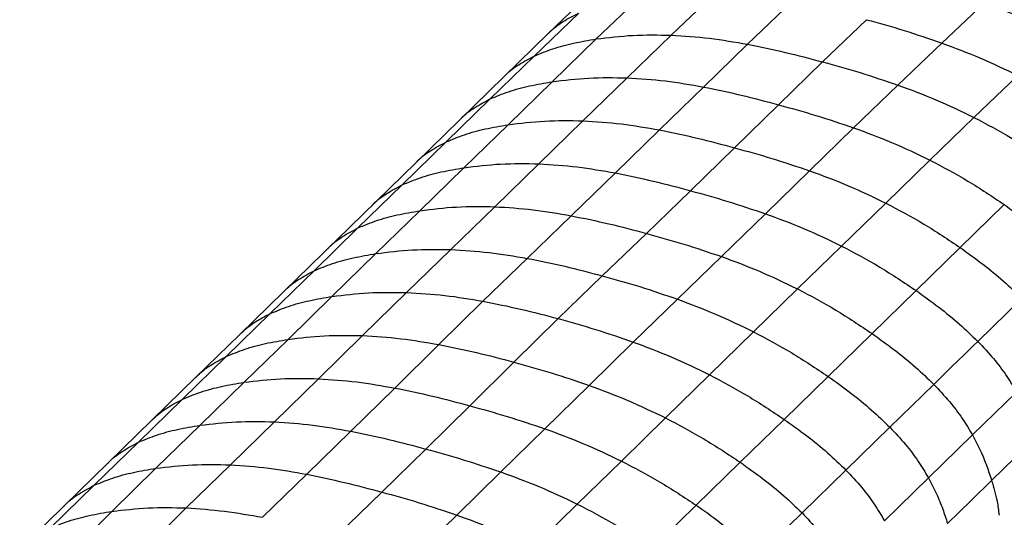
# Paper-space layout '_Trimetric' of a CAD drawing. Header units: millimetres. Extents: x -826 to 1033, y -202 to 1013.
# Tile 6 of 19: x -745 to -486, y 689 to 820. Entities that reach past the tile are written whole.
import ezdxf

# ---------------------------------------------------------------- set-up
doc = ezdxf.new("R2010")
doc.units = ezdxf.units.MM

psp = doc.layouts.new('_Trimetric')

# ---------------------------------------------------------------- linework, layer by layer
at = {"color": 7, "linetype": 'Continuous', "lineweight": 25}
for p, q in [((-593.87, 828.08), (-606.05, 816.33)), ((-581.82, 826.01), (-593.45, 814.89)), ((-562.21, 826.89), (-573.78, 815.89)), ((-542.2, 824.55), (-553.71, 813.51)), ((-491.49, 824.34), (-502.74, 813.83)), ((-598.06, 821.71), (-609.72, 810.42)), ((-522.47, 819.96), (-534.01, 808.86)), ((-606.05, 816.33), (-617.71, 804.98)), ((-593.45, 814.89), (-605.04, 803.67)), ((-573.78, 815.89), (-585.36, 804.69)), ((-553.71, 813.51), (-565.29, 802.28)), ((-502.74, 813.83), (-514.3, 802.8)), ((-609.72, 810.42), (-621.3, 799.15)), ((-534.01, 808.86), (-545.59, 797.61)), ((-617.71, 804.99), (-629.27, 793.7)), ((-585.36, 804.69), (-596.94, 793.41)), ((-482.73, 805.29), (-494.29, 794.29)), ((-605.04, 803.67), (-616.61, 792.38)), ((-565.29, 802.28), (-576.86, 791)), ((-514.3, 802.8), (-525.89, 791.57)), ((-621.3, 799.15), (-632.87, 787.85)), ((-545.59, 797.61), (-557.16, 786.33)), ((-629.27, 793.7), (-640.84, 782.41)), ((-494.29, 794.29), (-505.87, 783.09)), ((-616.61, 792.38), (-628.18, 781.09)), ((-596.94, 793.41), (-608.51, 782.12)), ((-525.89, 791.57), (-537.47, 780.29)), ((-576.86, 791), (-588.43, 779.71)), ((-632.87, 787.85), (-644.44, 776.56)), ((-557.16, 786.32), (-568.73, 775.04)), ((-640.84, 782.41), (-675.51, 748.57)), ((-628.18, 781.09), (-639.75, 769.8)), ((-608.51, 782.12), (-620.08, 770.85)), ((-505.87, 783.09), (-517.45, 771.81)), ((-588.43, 779.71), (-600.01, 768.47)), ((-537.47, 780.29), (-549.03, 769)), ((-644.44, 776.56), (-656, 765.28)), ((-568.73, 775.04), (-580.29, 763.83)), ((-620.08, 770.85), (-631.66, 759.59)), ((-517.45, 771.81), (-529.02, 760.52)), ((-497.89, 760.11), (-486.32, 771.4)), ((-639.75, 769.8), (-651.3, 758.54)), ((-600.01, 768.47), (-611.6, 757.29)), ((-549.03, 769), (-560.59, 757.76)), ((-656, 765.28), (-667.53, 754.02)), ((-580.29, 763.83), (-591.87, 752.68)), ((-529.02, 760.52), (-540.58, 749.24)), ((-509.46, 748.82), (-497.89, 760.11)), ((-651.3, 758.54), (-662.84, 747.28)), ((-631.66, 759.59), (-643.24, 748.32)), ((-560.59, 757.76), (-572.15, 746.57)), ((-611.6, 757.29), (-623.2, 746.04)), ((-667.53, 754.02), (-679.05, 742.78)), ((-591.87, 752.68), (-603.47, 741.45)), ((-675.51, 748.57), (-687.04, 737.31)), ((-674.37, 736.01), (-662.84, 747.28)), ((-654.81, 737), (-643.24, 748.32)), ((-540.58, 749.24), (-552.13, 737.98)), ((-521.02, 737.54), (-509.46, 748.82)), ((-634.79, 734.65), (-623.2, 746.04)), ((-572.15, 746.57), (-583.74, 735.31)), ((-493.28, 735.48), (-481.71, 746.77)), ((-690.57, 731.53), (-679.05, 742.78)), ((-615.07, 730.04), (-603.47, 741.45)), ((-687.04, 737.31), (-698.57, 726.06)), ((-666.36, 725.67), (-654.81, 737)), ((-552.13, 737.98), (-563.7, 726.7)), ((-532.56, 726.27), (-521.02, 737.54)), ((-685.92, 724.74), (-674.37, 736.01)), ((-646.35, 723.24), (-634.79, 734.65)), ((-595.34, 723.93), (-583.74, 735.31)), ((-702.11, 720.27), (-690.57, 731.53)), ((-626.65, 718.58), (-615.07, 730.04)), ((-575.28, 715.39), (-563.7, 726.7)), ((-698.57, 726.06), (-733.24, 692.22)), ((-697.48, 713.45), (-685.92, 724.74)), ((-677.92, 714.36), (-666.36, 725.67)), ((-606.93, 712.53), (-595.34, 723.93)), ((-544.1, 715.01), (-532.56, 726.27)), ((-516.37, 712.94), (-504.83, 724.2)), ((-657.91, 711.9), (-646.35, 723.24)), ((-494.69, 710.91), (-483.13, 722.19)), ((-713.66, 709), (-702.11, 720.27)), ((-638.21, 707.22), (-626.65, 718.58)), ((-689.49, 703.07), (-677.92, 714.36)), ((-586.86, 704.06), (-575.28, 715.39)), ((-544.1, 715.01), (-555.64, 703.74)), ((-709.05, 702.16), (-697.48, 713.45)), ((-669.47, 700.6), (-657.91, 711.9)), ((-618.51, 701.19), (-606.93, 712.53)), ((-527.89, 701.7), (-516.37, 712.94)), ((-506.24, 699.64), (-494.69, 710.91)), ((-725.23, 697.7), (-713.66, 709)), ((-489.66, 698.95), (-478.09, 710.25)), ((-649.78, 695.92), (-638.21, 707.22)), ((-598.43, 692.76), (-586.86, 704.06)), ((-555.64, 703.74), (-567.19, 692.47)), ((-720.62, 690.85), (-709.05, 702.16)), ((-701.07, 691.75), (-689.49, 703.07)), ((-681.05, 689.29), (-669.47, 700.6)), ((-630.08, 689.89), (-618.51, 701.19)), ((-527.89, 701.69), (-539.41, 690.45)), ((-517.77, 688.37), (-506.24, 699.64)), ((-736.8, 686.41), (-725.23, 697.7)), ((-661.35, 684.61), (-649.78, 695.92)), ((-733.24, 692.22), (-744.82, 680.92)), ((-732.19, 679.47), (-720.62, 690.85)), ((-712.65, 680.34), (-701.07, 691.75)), ((-610, 681.46), (-598.43, 692.76)), ((-567.19, 692.47), (-578.76, 681.18)), ((-539.41, 690.45), (-550.94, 679.19)), ((-641.65, 678.58), (-630.08, 689.89))]:
    psp.add_line(p, q, dxfattribs=at)
at = {"color": 7, "linetype": 'Continuous', "lineweight": 25, "flags": 128}
for points in [[(-504.83, 724.2), (-500.25, 728.68), (-496.76, 732.08), (-494.4, 734.38), (-493.28, 735.48)], [(-501.23, 687.66), (-498.15, 690.67), (-495.06, 693.69), (-489.66, 698.95)]]:
    psp.add_lwpolyline(points, dxfattribs=at)
at = {"color": 7, "linetype": 'Continuous', "lineweight": 25}
for points, knots in [([(-491.49, 824.34), (-488.15, 823.09), (-481.4, 820.58), (-474.73, 817.47), (-471.37, 815.91)], [0, 0, 0, 0, 0.495647, 1, 1, 1, 1]), ([(-606.01, 816.3), (-605.84, 816.49), (-604.72, 817.72), (-602.1, 819.62), (-599.44, 820.99), (-598.06, 821.71)], [0, 0, 0, 0, 0.0822468, 0.5218948, 1, 1, 1, 1]), ([(-522.47, 819.96), (-519.19, 819.05), (-512.61, 817.21), (-506.04, 814.96), (-502.74, 813.83)], [0, 0, 0, 0, 0.497777, 1, 1, 1, 1]), ([(-609.72, 810.42), (-608.12, 811.08), (-604.83, 812.45), (-599.35, 813.89), (-595.45, 814.55), (-593.45, 814.89)], [0, 0, 0, 0, 0.313523, 0.648073, 1, 1, 1, 1]), ([(-593.45, 814.89), (-590.26, 815.28), (-583.84, 816.06), (-577.15, 815.95), (-573.78, 815.89)], [0, 0, 0, 0, 0.495961, 1, 1, 1, 1]), ([(-573.78, 815.89), (-570.43, 815.68), (-563.79, 815.27), (-557.05, 814.09), (-553.71, 813.51)], [0, 0, 0, 0, 0.504904, 1, 1, 1, 1]), ([(-553.71, 813.51), (-550.42, 812.83), (-543.86, 811.49), (-537.28, 809.74), (-534.01, 808.86)], [0, 0, 0, 0, 0.502442, 1, 1, 1, 1]), ([(-502.74, 813.83), (-499.4, 812.58), (-492.67, 810.08), (-486.06, 806.9), (-482.73, 805.29)], [0, 0, 0, 0, 0.49538, 1, 1, 1, 1]), ([(-617.67, 804.95), (-617.5, 805.14), (-616.38, 806.38), (-613.77, 808.3), (-611.1, 809.69), (-609.72, 810.42)], [0, 0, 0, 0, 0.081085, 0.521197, 1, 1, 1, 1]), ([(-534.01, 808.86), (-530.73, 807.96), (-524.16, 806.14), (-517.59, 803.91), (-514.3, 802.8)], [0, 0, 0, 0, 0.497556, 1, 1, 1, 1]), ([(-605.04, 803.67), (-601.85, 804.06), (-595.43, 804.85), (-588.74, 804.75), (-585.36, 804.69)], [0, 0, 0, 0, 0.496019, 1, 1, 1, 1]), ([(-585.36, 804.69), (-582.01, 804.48), (-575.37, 804.06), (-568.63, 802.87), (-565.29, 802.28)], [0, 0, 0, 0, 0.505034, 1, 1, 1, 1]), ([(-621.3, 799.15), (-619.71, 799.81), (-616.42, 801.19), (-610.94, 802.65), (-607.04, 803.32), (-605.04, 803.67)], [0, 0, 0, 0, 0.3134896, 0.6480541, 1, 1, 1, 1]), ([(-565.29, 802.28), (-561.99, 801.6), (-555.43, 800.25), (-548.86, 798.49), (-545.59, 797.61)], [0, 0, 0, 0, 0.502546, 1, 1, 1, 1]), ([(-514.3, 802.8), (-510.96, 801.57), (-504.23, 799.08), (-497.62, 795.9), (-494.29, 794.29)], [0, 0, 0, 0, 0.495092, 1, 1, 1, 1]), ([(-629.24, 793.67), (-629.07, 793.86), (-627.95, 795.09), (-625.34, 797.01), (-622.68, 798.41), (-621.3, 799.15)], [0, 0, 0, 0, 0.079807, 0.520475, 1, 1, 1, 1]), ([(-545.59, 797.61), (-542.32, 796.71), (-535.74, 794.9), (-529.18, 792.69), (-525.89, 791.57)], [0, 0, 0, 0, 0.497449, 1, 1, 1, 1]), ([(-494.29, 794.29), (-490.93, 792.52), (-484.28, 789), (-477.91, 784.75), (-474.75, 782.63)], [0, 0, 0, 0, 0.504041, 1, 1, 1, 1]), ([(-632.87, 787.85), (-631.28, 788.52), (-627.99, 789.9), (-622.52, 791.36), (-618.62, 792.03), (-616.61, 792.38)], [0, 0, 0, 0, 0.313487, 0.648052, 1, 1, 1, 1]), ([(-616.61, 792.38), (-613.43, 792.77), (-607.01, 793.57), (-600.31, 793.46), (-596.94, 793.41)], [0, 0, 0, 0, 0.496029, 1, 1, 1, 1]), ([(-596.94, 793.41), (-593.58, 793.2), (-586.95, 792.78), (-580.2, 791.59), (-576.86, 791)], [0, 0, 0, 0, 0.5050496, 1, 1, 1, 1]), ([(-525.89, 791.57), (-522.56, 790.35), (-515.82, 787.88), (-509.21, 784.7), (-505.87, 783.09)], [0, 0, 0, 0, 0.494964, 1, 1, 1, 1]), ([(-576.86, 791), (-573.56, 790.31), (-567, 788.96), (-560.43, 787.2), (-557.16, 786.33)], [0, 0, 0, 0, 0.502561, 1, 1, 1, 1]), ([(-640.81, 782.38), (-640.64, 782.57), (-639.52, 783.8), (-636.91, 785.72), (-634.26, 787.12), (-632.87, 787.85)], [0, 0, 0, 0, 0.079827, 0.520476, 1, 1, 1, 1]), ([(-557.16, 786.33), (-553.89, 785.42), (-547.32, 783.61), (-540.76, 781.4), (-537.47, 780.29)], [0, 0, 0, 0, 0.497437, 1, 1, 1, 1]), ([(-644.44, 776.56), (-642.85, 777.23), (-639.56, 778.61), (-634.09, 780.07), (-630.18, 780.74), (-628.18, 781.09)], [0, 0, 0, 0, 0.313484, 0.648047, 1, 1, 1, 1]), ([(-628.18, 781.09), (-625, 781.48), (-618.58, 782.28), (-611.88, 782.17), (-608.51, 782.12)], [0, 0, 0, 0, 0.496025, 1, 1, 1, 1]), ([(-608.51, 782.12), (-605.15, 781.91), (-598.52, 781.49), (-591.77, 780.3), (-588.43, 779.71)], [0, 0, 0, 0, 0.505047, 1, 1, 1, 1]), ([(-505.87, 783.09), (-502.52, 781.32), (-495.86, 777.79), (-489.48, 773.52), (-486.32, 771.4)], [0, 0, 0, 0, 0.503985, 1, 1, 1, 1]), ([(-588.43, 779.71), (-585.13, 779.03), (-578.57, 777.68), (-572, 775.92), (-568.73, 775.04)], [0, 0, 0, 0, 0.5025554, 1, 1, 1, 1]), ([(-537.47, 780.29), (-534.13, 779.07), (-527.4, 776.6), (-520.79, 773.41), (-517.45, 771.81)], [0, 0, 0, 0, 0.494946, 1, 1, 1, 1]), ([(-652.38, 771.09), (-652.21, 771.27), (-651.09, 772.51), (-648.48, 774.43), (-645.83, 775.83), (-644.44, 776.56)], [0, 0, 0, 0, 0.079838, 0.52048, 1, 1, 1, 1]), ([(-568.73, 775.04), (-565.46, 774.14), (-558.88, 772.33), (-552.33, 770.11), (-549.03, 769)], [0, 0, 0, 0, 0.497445, 1, 1, 1, 1]), ([(-639.75, 769.8), (-636.56, 770.2), (-630.15, 770.99), (-623.45, 770.9), (-620.08, 770.85)], [0, 0, 0, 0, 0.496025, 1, 1, 1, 1]), ([(-620.08, 770.85), (-616.73, 770.64), (-610.09, 770.23), (-603.34, 769.06), (-600.01, 768.47)], [0, 0, 0, 0, 0.505009, 1, 1, 1, 1]), ([(-517.45, 771.81), (-514.09, 770.03), (-507.43, 766.51), (-501.05, 762.23), (-497.89, 760.11)], [0, 0, 0, 0, 0.503973, 1, 1, 1, 1]), ([(-486.32, 771.4), (-484.33, 769.97), (-480.46, 767.19), (-475.01, 762.76), (-471.73, 759.6), (-470.14, 758.06)], [0, 0, 0, 0, 0.351944, 0.686516, 1, 1, 1, 1]), ([(-656, 765.28), (-654.4, 765.95), (-651.11, 767.33), (-645.64, 768.79), (-641.75, 769.46), (-639.75, 769.8)], [0, 0, 0, 0, 0.313488, 0.648057, 1, 1, 1, 1]), ([(-600.01, 768.47), (-596.71, 767.8), (-590.14, 766.46), (-583.56, 764.7), (-580.29, 763.83)], [0, 0, 0, 0, 0.502511, 1, 1, 1, 1]), ([(-549.03, 769), (-545.7, 767.78), (-538.96, 765.31), (-532.35, 762.12), (-529.02, 760.52)], [0, 0, 0, 0, 0.4949508, 1, 1, 1, 1]), ([(-663.94, 759.8), (-663.76, 759.99), (-662.65, 761.23), (-660.04, 763.15), (-657.38, 764.55), (-656, 765.28)], [0, 0, 0, 0, 0.079835, 0.52048, 1, 1, 1, 1]), ([(-580.29, 763.83), (-577.02, 762.92), (-570.44, 761.1), (-563.89, 758.88), (-560.59, 757.76)], [0, 0, 0, 0, 0.4974863, 1, 1, 1, 1]), ([(-529.02, 760.52), (-525.66, 758.74), (-519, 755.21), (-512.62, 750.94), (-509.46, 748.82)], [0, 0, 0, 0, 0.503977, 1, 1, 1, 1]), ([(-497.89, 760.11), (-495.91, 758.69), (-492.03, 755.9), (-486.59, 751.47), (-483.3, 748.3), (-481.71, 746.77)], [0, 0, 0, 0, 0.35195, 0.68652, 1, 1, 1, 1]), ([(-667.53, 754.02), (-665.94, 754.69), (-662.65, 756.07), (-657.19, 757.52), (-653.29, 758.19), (-651.3, 758.54)], [0, 0, 0, 0, 0.3134897, 0.6480441, 1, 1, 1, 1]), ([(-651.3, 758.54), (-648.12, 758.93), (-641.71, 759.73), (-635.03, 759.64), (-631.66, 759.59)], [0, 0, 0, 0, 0.4960182, 1, 1, 1, 1]), ([(-631.66, 759.59), (-628.31, 759.4), (-621.68, 759.01), (-614.94, 757.86), (-611.6, 757.29)], [0, 0, 0, 0, 0.5049303, 1, 1, 1, 1]), ([(-560.59, 757.76), (-557.26, 756.53), (-550.52, 754.04), (-543.92, 750.85), (-540.58, 749.24)], [0, 0, 0, 0, 0.494983, 1, 1, 1, 1]), ([(-611.6, 757.29), (-608.3, 756.63), (-601.73, 755.31), (-595.14, 753.56), (-591.87, 752.68)], [0, 0, 0, 0, 0.502408, 1, 1, 1, 1]), ([(-675.48, 748.54), (-675.3, 748.73), (-674.18, 749.96), (-671.57, 751.89), (-668.91, 753.29), (-667.53, 754.02)], [0, 0, 0, 0, 0.079861, 0.52049, 1, 1, 1, 1]), ([(-591.87, 752.68), (-588.59, 751.77), (-582.01, 749.95), (-575.45, 747.7), (-572.15, 746.57)], [0, 0, 0, 0, 0.497587, 1, 1, 1, 1]), ([(-679.05, 742.78), (-677.46, 743.44), (-674.17, 744.82), (-668.72, 746.27), (-664.83, 746.94), (-662.84, 747.28)], [0, 0, 0, 0, 0.313494, 0.648047, 1, 1, 1, 1]), ([(-662.84, 747.28), (-659.67, 747.67), (-653.27, 748.45), (-646.6, 748.37), (-643.24, 748.32)], [0, 0, 0, 0, 0.4960167, 1, 1, 1, 1]), ([(-643.24, 748.32), (-639.9, 748.13), (-633.28, 747.74), (-626.54, 746.6), (-623.2, 746.04)], [0, 0, 0, 0, 0.50489, 1, 1, 1, 1]), ([(-540.58, 749.24), (-537.22, 747.46), (-530.56, 743.93), (-524.18, 739.66), (-521.02, 737.54)], [0, 0, 0, 0, 0.503974, 1, 1, 1, 1]), ([(-509.46, 748.82), (-507.47, 747.39), (-503.6, 744.61), (-498.15, 740.18), (-494.87, 737.01), (-493.28, 735.48)], [0, 0, 0, 0, 0.351945, 0.686517, 1, 1, 1, 1]), ([(-623.2, 746.04), (-619.9, 745.38), (-613.33, 744.07), (-606.75, 742.32), (-603.47, 741.45)], [0, 0, 0, 0, 0.50236, 1, 1, 1, 1]), ([(-572.15, 746.57), (-568.82, 745.32), (-562.08, 742.81), (-555.47, 739.6), (-552.13, 737.98)], [0, 0, 0, 0, 0.495065, 1, 1, 1, 1]), ([(-687.03, 737.3), (-686.34, 737.95), (-684.84, 739.35), (-682.17, 741.19), (-680.11, 742.24), (-679.05, 742.78)], [0, 0, 0, 0, 0.295792, 0.636408, 1, 1, 1, 1]), ([(-603.47, 741.45), (-600.19, 740.54), (-593.6, 738.71), (-587.04, 736.45), (-583.74, 735.31)], [0, 0, 0, 0, 0.4976385, 1, 1, 1, 1]), ([(-674.37, 736.01), (-671.21, 736.39), (-664.82, 737.17), (-658.16, 737.06), (-654.81, 737)], [0, 0, 0, 0, 0.4960182, 1, 1, 1, 1]), ([(-654.81, 737), (-651.47, 736.8), (-644.86, 736.39), (-638.12, 735.23), (-634.79, 734.65)], [0, 0, 0, 0, 0.50493, 1, 1, 1, 1]), ([(-552.13, 737.98), (-548.78, 736.2), (-542.11, 732.66), (-535.73, 728.39), (-532.56, 726.27)], [0, 0, 0, 0, 0.503981, 1, 1, 1, 1]), ([(-521.02, 737.54), (-519.03, 736.11), (-515.15, 733.32), (-509.71, 728.9), (-506.42, 725.73), (-504.83, 724.2)], [0, 0, 0, 0, 0.351939, 0.686514, 1, 1, 1, 1]), ([(-690.57, 731.53), (-688.98, 732.2), (-685.69, 733.57), (-680.25, 735.02), (-676.36, 735.67), (-674.37, 736.01)], [0, 0, 0, 0, 0.31349, 0.648044, 1, 1, 1, 1]), ([(-634.79, 734.65), (-631.49, 733.99), (-624.93, 732.66), (-618.35, 730.91), (-615.07, 730.04)], [0, 0, 0, 0, 0.502408, 1, 1, 1, 1]), ([(-583.74, 735.31), (-580.4, 734.06), (-573.66, 731.54), (-567.04, 728.33), (-563.7, 726.7)], [0, 0, 0, 0, 0.4951115, 1, 1, 1, 1]), ([(-493.28, 735.48), (-491.88, 734), (-489.21, 731.15), (-485.81, 726.68), (-484, 723.65), (-483.13, 722.19)], [0, 0, 0, 0, 0.360841, 0.692436, 1, 1, 1, 1]), ([(-698.54, 726.03), (-698.37, 726.22), (-697.24, 727.46), (-694.62, 729.39), (-691.96, 730.8), (-690.57, 731.53)], [0, 0, 0, 0, 0.0797844, 0.5204497, 1, 1, 1, 1]), ([(-615.07, 730.04), (-611.8, 729.13), (-605.21, 727.3), (-598.64, 725.06), (-595.34, 723.93)], [0, 0, 0, 0, 0.497587, 1, 1, 1, 1]), ([(-563.7, 726.7), (-560.34, 724.92), (-553.67, 721.38), (-547.27, 717.12), (-544.1, 715.01)], [0, 0, 0, 0, 0.503985, 1, 1, 1, 1]), ([(-702.11, 720.27), (-700.52, 720.94), (-697.23, 722.31), (-691.78, 723.75), (-687.91, 724.4), (-685.92, 724.74)], [0, 0, 0, 0, 0.313488, 0.648057, 1, 1, 1, 1]), ([(-685.92, 724.74), (-682.75, 725.11), (-676.38, 725.87), (-669.72, 725.74), (-666.36, 725.67)], [0, 0, 0, 0, 0.496025, 1, 1, 1, 1]), ([(-666.36, 725.67), (-663.02, 725.45), (-656.41, 725.02), (-649.68, 723.83), (-646.35, 723.24)], [0, 0, 0, 0, 0.505009, 1, 1, 1, 1]), ([(-595.34, 723.93), (-592, 722.69), (-585.26, 720.19), (-578.63, 717), (-575.28, 715.39)], [0, 0, 0, 0, 0.495065, 1, 1, 1, 1]), ([(-532.56, 726.27), (-530.57, 724.84), (-526.69, 722.06), (-521.24, 717.64), (-517.96, 714.47), (-516.37, 712.94)], [0, 0, 0, 0, 0.351951, 0.686512, 1, 1, 1, 1]), ([(-504.83, 724.2), (-503.44, 722.72), (-500.77, 719.87), (-497.37, 715.39), (-495.56, 712.37), (-494.69, 710.91)], [0, 0, 0, 0, 0.360847, 0.692441, 1, 1, 1, 1]), ([(-646.35, 723.24), (-643.05, 722.56), (-636.5, 721.21), (-629.92, 719.45), (-626.65, 718.58)], [0, 0, 0, 0, 0.502511, 1, 1, 1, 1]), ([(-710.08, 714.76), (-709.91, 714.95), (-708.78, 716.2), (-706.15, 718.13), (-703.49, 719.54), (-702.11, 720.27)], [0, 0, 0, 0, 0.079787, 0.520455, 1, 1, 1, 1]), ([(-626.65, 718.58), (-623.38, 717.67), (-616.8, 715.86), (-610.23, 713.64), (-606.93, 712.53)], [0, 0, 0, 0, 0.497486, 1, 1, 1, 1]), ([(-697.48, 713.45), (-694.32, 713.82), (-687.94, 714.58), (-681.28, 714.43), (-677.92, 714.36)], [0, 0, 0, 0, 0.496025, 1, 1, 1, 1]), ([(-677.92, 714.36), (-674.59, 714.14), (-667.98, 713.69), (-661.24, 712.49), (-657.91, 711.9)], [0, 0, 0, 0, 0.505047, 1, 1, 1, 1]), ([(-575.28, 715.39), (-571.91, 713.62), (-565.23, 710.1), (-558.82, 705.85), (-555.64, 703.74)], [0, 0, 0, 0, 0.503981, 1, 1, 1, 1]), ([(-544.1, 715.01), (-542.11, 713.58), (-538.22, 710.8), (-532.77, 706.39), (-529.48, 703.23), (-527.89, 701.7)], [0, 0, 0, 0, 0.351953, 0.686511, 1, 1, 1, 1]), ([(-713.66, 709), (-712.07, 709.66), (-708.78, 711.03), (-703.34, 712.47), (-699.47, 713.12), (-697.48, 713.45)], [0, 0, 0, 0, 0.3134838, 0.6480465, 1, 1, 1, 1]), ([(-657.91, 711.9), (-654.61, 711.21), (-648.06, 709.85), (-641.48, 708.09), (-638.21, 707.22)], [0, 0, 0, 0, 0.502555, 1, 1, 1, 1]), ([(-606.93, 712.53), (-603.59, 711.3), (-596.85, 708.83), (-590.21, 705.66), (-586.86, 704.06)], [0, 0, 0, 0, 0.494983, 1, 1, 1, 1]), ([(-516.37, 712.94), (-514.97, 711.46), (-512.3, 708.62), (-508.91, 704.13), (-507.1, 701.1), (-506.24, 699.64)], [0, 0, 0, 0, 0.360844, 0.692439, 1, 1, 1, 1]), ([(-494.69, 710.91), (-493.96, 709.52), (-492.54, 706.83), (-490.91, 702.82), (-490.07, 700.21), (-489.66, 698.95)], [0, 0, 0, 0, 0.355004, 0.687824, 1, 1, 1, 1]), ([(-721.64, 703.48), (-721.47, 703.67), (-720.33, 704.92), (-717.71, 706.86), (-715.05, 708.26), (-713.66, 709)], [0, 0, 0, 0, 0.079786, 0.520452, 1, 1, 1, 1]), ([(-638.21, 707.22), (-634.94, 706.32), (-628.37, 704.5), (-621.81, 702.3), (-618.51, 701.19)], [0, 0, 0, 0, 0.497445, 1, 1, 1, 1]), ([(-709.05, 702.16), (-705.88, 702.53), (-699.51, 703.28), (-692.85, 703.14), (-689.49, 703.07)], [0, 0, 0, 0, 0.496029, 1, 1, 1, 1]), ([(-586.86, 704.06), (-583.49, 702.3), (-576.79, 698.81), (-570.38, 694.57), (-567.19, 692.47)], [0, 0, 0, 0, 0.503974, 1, 1, 1, 1]), ([(-555.64, 703.74), (-553.65, 702.32), (-549.75, 699.55), (-544.29, 695.14), (-541, 691.98), (-539.41, 690.45)], [0, 0, 0, 0, 0.351951, 0.686512, 1, 1, 1, 1]), ([(-725.23, 697.7), (-723.64, 698.37), (-720.35, 699.74), (-714.91, 701.18), (-711.03, 701.83), (-709.05, 702.16)], [0, 0, 0, 0, 0.313487, 0.648052, 1, 1, 1, 1]), ([(-689.49, 703.07), (-686.15, 702.84), (-679.54, 702.4), (-672.81, 701.19), (-669.47, 700.6)], [0, 0, 0, 0, 0.50505, 1, 1, 1, 1]), ([(-669.47, 700.6), (-666.18, 699.91), (-659.62, 698.55), (-653.05, 696.79), (-649.78, 695.92)], [0, 0, 0, 0, 0.502561, 1, 1, 1, 1]), ([(-618.51, 701.19), (-615.17, 699.97), (-608.42, 697.51), (-601.79, 694.35), (-598.43, 692.76)], [0, 0, 0, 0, 0.4949508, 1, 1, 1, 1]), ([(-527.89, 701.7), (-526.5, 700.21), (-523.82, 697.37), (-520.44, 692.88), (-518.64, 689.84), (-517.77, 688.37)], [0, 0, 0, 0, 0.360849, 0.692445, 1, 1, 1, 1]), ([(-506.24, 699.64), (-505.51, 698.25), (-504.09, 695.55), (-502.47, 691.53), (-501.64, 688.92), (-501.23, 687.66)], [0, 0, 0, 0, 0.354992, 0.687833, 1, 1, 1, 1]), ([(-489.66, 698.95), (-489.12, 697.13), (-488.21, 694.08), (-487.84, 691.06), (-487.69, 689.85)], [0, 0, 0, 0, 0.598293, 1, 1, 1, 1]), ([(-733.21, 692.19), (-733.04, 692.38), (-731.9, 693.63), (-729.28, 695.56), (-726.62, 696.97), (-725.23, 697.7)], [0, 0, 0, 0, 0.079788, 0.520456, 1, 1, 1, 1]), ([(-649.78, 695.92), (-646.51, 695.02), (-639.94, 693.2), (-633.38, 691), (-630.08, 689.89)], [0, 0, 0, 0, 0.4974372, 1, 1, 1, 1]), ([(-736.8, 686.41), (-735.21, 687.07), (-731.92, 688.44), (-726.48, 689.87), (-722.61, 690.52), (-720.62, 690.85)], [0, 0, 0, 0, 0.31349, 0.648054, 1, 1, 1, 1]), ([(-720.62, 690.85), (-717.46, 691.22), (-711.08, 691.97), (-704.42, 691.83), (-701.07, 691.75)], [0, 0, 0, 0, 0.496019, 1, 1, 1, 1]), ([(-701.07, 691.75), (-697.73, 691.53), (-691.12, 691.08), (-684.38, 689.88), (-681.05, 689.29)], [0, 0, 0, 0, 0.5050336, 1, 1, 1, 1]), ([(-598.43, 692.76), (-595.06, 691), (-588.36, 687.51), (-581.94, 683.28), (-578.76, 681.18)], [0, 0, 0, 0, 0.5039768, 1, 1, 1, 1]), ([(-567.19, 692.47), (-565.19, 691.05), (-561.29, 688.29), (-555.83, 683.88), (-552.54, 680.72), (-550.94, 679.19)], [0, 0, 0, 0, 0.3519394, 0.6865137, 1, 1, 1, 1]), ([(-539.41, 690.45), (-538.02, 688.97), (-535.35, 686.12), (-531.96, 681.62), (-530.18, 678.58), (-529.31, 677.11)], [0, 0, 0, 0, 0.360844, 0.692439, 1, 1, 1, 1]), ([(-630.08, 689.89), (-626.74, 688.67), (-619.99, 686.21), (-613.36, 683.06), (-610, 681.46)], [0, 0, 0, 0, 0.4949459, 1, 1, 1, 1])]:
    psp.add_open_spline(points, degree=3, knots=knots, dxfattribs=at)

doc.saveas('drawing.dxf')
